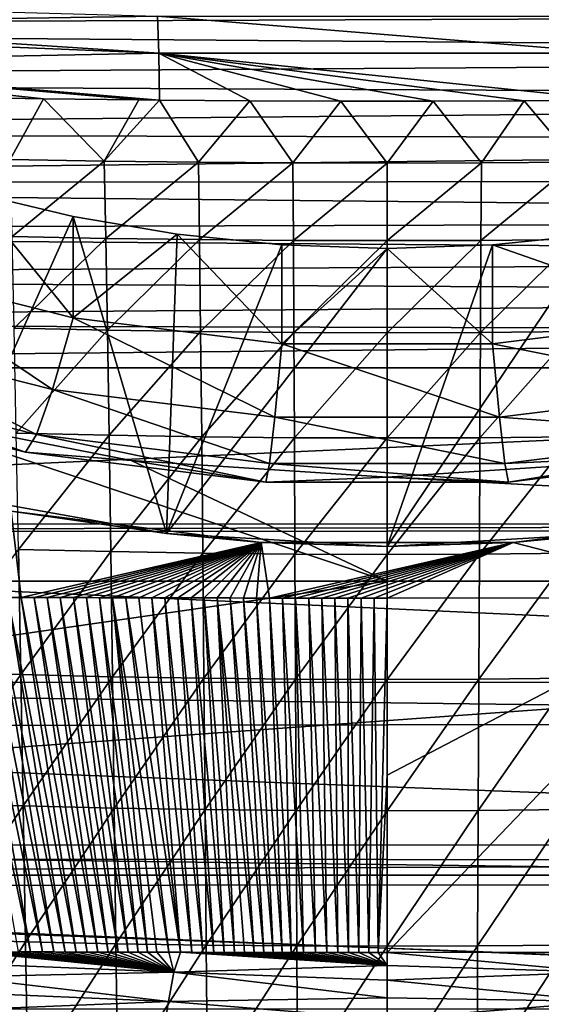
# Model space of a CAD drawing. Header units: metres. Extents: x -26 to 26, y -147 to 24.
# Tile 192 of 254: x -3.84 to 1.61, y -47.64 to -37.35. Entities that reach past the tile are written whole.
import ezdxf

# ---------------------------------------------------------------- set-up
doc = ezdxf.new("R2010")
doc.units = ezdxf.units.M
doc.layers.add('solid_12_411_052_XXX', color=7, linetype='CONTINUOUS')

msp = doc.modelspace()

# ---------------------------------------------------------------- linework, layer by layer
at = {"layer": 'solid_12_411_052_XXX'}
for points in [[(-19.415257, -37.422581, 161.644058), (19.440142, -37.272785, 161.644043), (-19.502556, -36.85463, 161.644012)], [(-2.399171, -37.310936, 87.735931), (-7.168534, -37.384071, 88.335732), (-7.190307, -37.179638, 87.481567)], [(-19.415257, -37.422581, 161.644058), (19.360268, -37.729755, 161.644089), (19.440142, -37.272785, 161.644043)], [(-2.399171, -37.310936, 87.735931), (-2.387658, -37.698933, 89.081497), (-7.168534, -37.384071, 88.335732)], [(-2.399171, -37.310936, 87.735931), (2.394748, -37.310658, 87.736107), (2.382989, -37.699032, 89.081581)], [(-2.399171, -37.310936, 87.735931), (2.382989, -37.699032, 89.081581), (-2.387658, -37.698933, 89.081497)], [(-19.310017, -37.984882, 161.644119), (19.360268, -37.729755, 161.644089), (-19.415257, -37.422581, 161.644058)], [(-2.387658, -37.698933, 89.081497), (-7.156996, -37.505478, 88.784225), (-7.168534, -37.384071, 88.335732)], [(-2.387658, -37.698933, 89.081497), (-7.132747, -37.79443, 89.714516), (-7.156996, -37.505478, 88.784225)], [(-19.310017, -37.984882, 161.644119), (19.269453, -38.177261, 161.644135), (19.360268, -37.729755, 161.644089)], [(-2.387658, -37.698933, 89.081497), (-2.379555, -38.190155, 90.394859), (-7.132747, -37.79443, 89.714516)], [(-2.387658, -37.698933, 89.081497), (2.382989, -37.699032, 89.081581), (2.374953, -38.1903, 90.395027)], [(1.430491, -38.197315, 90.382942), (-2.387658, -37.698933, 89.081497), (2.374953, -38.1903, 90.395027)], [(-1.434962, -38.197227, 90.382835), (-2.379555, -38.190155, 90.394859), (-2.387658, -37.698933, 89.081497)], [(-0.483115, -38.200844, 90.376839), (-1.434962, -38.197227, 90.382835), (-2.387658, -37.698933, 89.081497)], [(0.478789, -38.200871, 90.376877), (-0.483115, -38.200844, 90.376839), (-2.387658, -37.698933, 89.081497)], [(1.430491, -38.197315, 90.382942), (0.478789, -38.200871, 90.376877), (-2.387658, -37.698933, 89.081497)], [(-3.590986, -38.175964, 90.419312), (-4.556011, -38.160603, 90.44603), (-7.132747, -37.79443, 89.714516)], [(-2.59356, -38.188068, 90.398438), (-3.590986, -38.175964, 90.419312), (-7.132747, -37.79443, 89.714516)], [(-2.379555, -38.190155, 90.394859), (-2.59356, -38.188068, 90.398438), (-7.132747, -37.79443, 89.714516)], [(-19.187983, -38.53257, 161.644165), (19.269453, -38.177261, 161.644135), (-19.310017, -37.984882, 161.644119)], [(-19.187983, -38.53257, 161.644165), (19.168289, -38.613235, 161.644165), (19.269453, -38.177261, 161.644135)], [(-3.941227, -38.811806, 91.770256), (-4.556011, -38.160603, 90.44603), (-3.590986, -38.175964, 90.419312)], [(-2.955745, -38.827938, 91.741959), (-3.941227, -38.811806, 91.770256), (-3.590986, -38.175964, 90.419312)], [(-2.955745, -38.827938, 91.741959), (-3.590986, -38.175964, 90.419312), (-2.59356, -38.188068, 90.398438)], [(-2.955745, -38.827938, 91.741959), (-2.59356, -38.188068, 90.398438), (-2.379555, -38.190155, 90.394859)], [(-1.970873, -38.83947, 91.721924), (-2.955745, -38.827938, 91.741959), (-2.379555, -38.190155, 90.394859)], [(-1.970873, -38.83947, 91.721924), (-2.379555, -38.190155, 90.394859), (-1.434962, -38.197227, 90.382835)], [(1.970911, -38.839581, 91.722145), (1.430491, -38.197315, 90.382942), (2.374953, -38.1903, 90.395027)], [(-0.985434, -38.846413, 91.710075), (-1.970873, -38.83947, 91.721924), (-1.434962, -38.197227, 90.382835)], [(-0.985434, -38.846413, 91.710075), (-1.434962, -38.197227, 90.382835), (-0.483115, -38.200844, 90.376839)], [(0.00003, -38.848763, 91.706207), (-0.985434, -38.846413, 91.710075), (-0.483115, -38.200844, 90.376839)], [(0.00003, -38.848763, 91.706207), (-0.483115, -38.200844, 90.376839), (0.478789, -38.200871, 90.376877)], [(0.985495, -38.846466, 91.71019), (0.00003, -38.848763, 91.706207), (0.478789, -38.200871, 90.376877)], [(0.985495, -38.846466, 91.71019), (0.478789, -38.200871, 90.376877), (1.430491, -38.197315, 90.382942)], [(1.970911, -38.839581, 91.722145), (0.985495, -38.846466, 91.71019), (1.430491, -38.197315, 90.382942)], [(-19.052208, -39.054756, 161.644211), (19.168289, -38.613235, 161.644165), (-19.187983, -38.53257, 161.644165)], [(-19.052208, -39.054756, 161.644211), (19.057989, -39.034122, 161.644211), (19.168289, -38.613235, 161.644165)], [(-3.919626, -39.616928, 93.061241), (-3.941227, -38.811806, 91.770256), (-2.955745, -38.827938, 91.741959)], [(-3.919626, -39.616928, 93.061241), (-2.955745, -38.827938, 91.741959), (-2.939597, -39.635529, 93.027771)], [(-2.939597, -39.635529, 93.027771), (-2.955745, -38.827938, 91.741959), (-1.970873, -38.83947, 91.721924)], [(-2.939597, -39.635529, 93.027771), (-1.970873, -38.83947, 91.721924), (-1.960111, -39.648815, 93.004059)], [(-1.960111, -39.648815, 93.004059), (-1.970873, -38.83947, 91.721924), (-0.985434, -38.846413, 91.710075)], [(-1.960111, -39.648815, 93.004059), (-0.985434, -38.846413, 91.710075), (-0.980058, -39.656799, 92.990005)], [(-0.980058, -39.656799, 92.990005), (-0.985434, -38.846413, 91.710075), (0.00003, -38.848763, 91.706207)], [(-0.980058, -39.656799, 92.990005), (0.00003, -38.848763, 91.706207), (0.000029, -39.659477, 92.985367)], [(0.000029, -39.659477, 92.985367), (0.00003, -38.848763, 91.706207), (0.985495, -38.846466, 91.71019)], [(0.000029, -39.659477, 92.985367), (0.985495, -38.846466, 91.71019), (0.980118, -39.656799, 92.989998)], [(0.980118, -39.656799, 92.989998), (0.985495, -38.846466, 91.71019), (1.970911, -38.839581, 91.722145)], [(0.980118, -39.656799, 92.989998), (1.970911, -38.839581, 91.722145), (1.960148, -39.648819, 93.004036)], [(-19.052208, -39.054756, 161.644211), (18.938684, -39.442516, 161.644241), (19.057989, -39.034122, 161.644211)], [(-18.90332, -39.555733, 161.644257), (18.938684, -39.442516, 161.644241), (-19.052208, -39.054756, 161.644211)], [(-3.282631, -40.467419, 131.857925), (-4.350212, -39.151043, 134.079376), (-5.4135, -39.928616, 131.952927)], [(-4.350212, -39.151043, 134.079376), (-3.280498, -39.407764, 134.034119), (-4.580814, -42.313786, 133.521729)], [(-3.282631, -40.467419, 131.857925), (-3.280498, -39.407764, 134.034119), (-4.350212, -39.151043, 134.079376)], [(-3.280498, -39.407764, 134.034119), (-2.306967, -42.720871, 133.449936), (-4.580814, -42.313786, 133.521729)], [(-3.282631, -40.467419, 131.857925), (-2.195562, -39.591984, 134.001633), (-3.280498, -39.407764, 134.034119)], [(-3.280498, -39.407764, 134.034119), (-2.195562, -39.591984, 134.001633), (-2.306967, -42.720871, 133.449936)], [(-18.90332, -39.555733, 161.644257), (18.810289, -39.839825, 161.644287), (18.938684, -39.442516, 161.644241)], [(-18.740383, -40.041409, 161.644302), (18.810289, -39.839825, 161.644287), (-18.90332, -39.555733, 161.644257)], [(-3.919626, -39.616928, 93.061241), (-2.939597, -39.635529, 93.027771), (-3.897685, -40.574482, 94.242371)], [(-1.099993, -40.73896, 131.810043), (-2.195562, -39.591984, 134.001633), (-3.282631, -40.467419, 131.857925)], [(-2.195562, -39.591984, 134.001633), (-1.100324, -39.702869, 133.982086), (-2.306967, -42.720871, 133.449936)], [(-1.099993, -40.73896, 131.810043), (-1.100324, -39.702869, 133.982086), (-2.195562, -39.591984, 134.001633)], [(2.195562, -39.591984, 134.001633), (2.306967, -42.720871, 133.449936), (0, -42.857216, 133.425903)], [(1.100324, -39.702869, 133.982086), (2.195562, -39.591984, 134.001633), (0, -42.857216, 133.425903)], [(3.282631, -40.467419, 131.857925), (2.195562, -39.591984, 134.001633), (1.100324, -39.702869, 133.982086)], [(-2.939597, -39.635529, 93.027771), (-2.923193, -40.595123, 94.203873), (-3.897685, -40.574482, 94.242371)], [(-2.939597, -39.635529, 93.027771), (-1.960111, -39.648815, 93.004059), (-2.923193, -40.595123, 94.203873)], [(-1.960111, -39.648815, 93.004059), (-1.94918, -40.609867, 94.176598), (-2.923193, -40.595123, 94.203873)], [(-1.100324, -39.702869, 133.982086), (0, -39.739883, 133.975555), (-2.306967, -42.720871, 133.449936)], [(-1.960111, -39.648815, 93.004059), (-0.980058, -39.656799, 92.990005), (-1.94918, -40.609867, 94.176598)], [(-0.980058, -39.656799, 92.990005), (-0.974598, -40.618725, 94.160439), (-1.94918, -40.609867, 94.176598)], [(-1.099993, -40.73896, 131.810043), (0, -39.739883, 133.975555), (-1.100324, -39.702869, 133.982086)], [(-0.980058, -39.656799, 92.990005), (0.000029, -39.659477, 92.985367), (-0.974598, -40.618725, 94.160439)], [(0.000029, -39.659477, 92.985367), (0.000028, -40.621693, 94.155106), (-0.974598, -40.618725, 94.160439)], [(0, -39.739883, 133.975555), (1.100324, -39.702869, 133.982086), (0, -42.857216, 133.425903)], [(1.099993, -40.73896, 131.810043), (1.100324, -39.702869, 133.982086), (0, -39.739883, 133.975555)], [(0.980118, -39.656799, 92.989998), (0.974656, -40.618725, 94.160439), (0.000028, -40.621693, 94.155106)], [(0.000029, -39.659477, 92.985367), (0.980118, -39.656799, 92.989998), (0.000028, -40.621693, 94.155106)], [(1.960148, -39.648819, 93.004036), (1.949216, -40.609867, 94.176598), (0.974656, -40.618725, 94.160439)], [(0.980118, -39.656799, 92.989998), (1.960148, -39.648819, 93.004036), (0.974656, -40.618725, 94.160439)], [(3.282631, -40.467419, 131.857925), (1.100324, -39.702869, 133.982086), (1.099993, -40.73896, 131.810043)], [(-18.740383, -40.041409, 161.644302), (18.672497, -40.228531, 161.644318), (18.810289, -39.839825, 161.644287)], [(0, -39.739883, 133.975555), (0, -42.857216, 133.425903), (-2.306967, -42.720871, 133.449936)], [(1.099993, -40.73896, 131.810043), (0, -39.739883, 133.975555), (-1.099993, -40.73896, 131.810043)], [(-5.4135, -39.928616, 131.952927), (-5.769911, -40.64056, 129.673599), (-3.498751, -41.214836, 129.572342)], [(-3.282631, -40.467419, 131.857925), (-5.4135, -39.928616, 131.952927), (-3.498751, -41.214836, 129.572342)], [(-18.561792, -40.51759, 161.644348), (18.672497, -40.228531, 161.644318), (-18.740383, -40.041409, 161.644302)], [(-18.561792, -40.51759, 161.644348), (18.52442, -40.611362, 161.644348), (18.672497, -40.228531, 161.644318)], [(-18.561792, -40.51759, 161.644348), (-18.365831, -40.989014, 161.644394), (18.52442, -40.611362, 161.644348)], [(-3.282631, -40.467419, 131.857925), (-3.498751, -41.214836, 129.572342), (-1.172414, -41.504257, 129.521317)], [(-1.099993, -40.73896, 131.810043), (-3.282631, -40.467419, 131.857925), (-1.172414, -41.504257, 129.521317)], [(3.282631, -40.467419, 131.857925), (1.099993, -40.73896, 131.810043), (3.498751, -41.214836, 129.572342)], [(-18.365831, -40.989014, 161.644394), (18.36586, -40.989014, 161.644394), (18.52442, -40.611362, 161.644348)], [(-5.769911, -40.64056, 129.673599), (-6.044744, -41.083805, 127.316231), (-3.665404, -41.685432, 127.210144)], [(-3.498751, -41.214836, 129.572342), (-5.769911, -40.64056, 129.673599), (-3.665404, -41.685432, 127.210144)], [(-3.897685, -40.574482, 94.242371), (-2.923193, -40.595123, 94.203873), (-3.875288, -41.672249, 95.291306)], [(-2.923193, -40.595123, 94.203873), (-2.906447, -41.694271, 95.248055), (-3.875288, -41.672249, 95.291306)], [(-2.923193, -40.595123, 94.203873), (-1.94918, -40.609867, 94.176598), (-2.906447, -41.694271, 95.248055)], [(-1.94918, -40.609867, 94.176598), (-1.93802, -41.709995, 95.217415), (-2.906447, -41.694271, 95.248055)], [(-1.94918, -40.609867, 94.176598), (-0.974598, -40.618725, 94.160439), (-1.93802, -41.709995, 95.217415)], [(-0.974598, -40.618725, 94.160439), (-0.969023, -41.71944, 95.199265), (-1.93802, -41.709995, 95.217415)], [(-0.974598, -40.618725, 94.160439), (0.000028, -40.621693, 94.155106), (-0.969023, -41.71944, 95.199265)], [(0.000028, -40.621693, 94.155106), (0.000028, -41.722599, 95.193275), (-0.969023, -41.71944, 95.199265)], [(0.974656, -40.618725, 94.160439), (0.96908, -41.719433, 95.199249), (0.000028, -41.722599, 95.193275)], [(0.000028, -40.621693, 94.155106), (0.974656, -40.618725, 94.160439), (0.000028, -41.722599, 95.193275)], [(1.949216, -40.609867, 94.176598), (1.938056, -41.70998, 95.217392), (0.96908, -41.719433, 95.199249)], [(0.974656, -40.618725, 94.160439), (1.949216, -40.609867, 94.176598), (0.96908, -41.719433, 95.199249)], [(-1.099993, -40.73896, 131.810043), (-1.172414, -41.504257, 129.521317), (1.172414, -41.504257, 129.521317)], [(1.099993, -40.73896, 131.810043), (-1.099993, -40.73896, 131.810043), (1.172414, -41.504257, 129.521317)], [(1.099993, -40.73896, 131.810043), (1.172414, -41.504257, 129.521317), (3.498751, -41.214836, 129.572342)], [(-17.562952, -42.620586, 161.644531), (18.36586, -40.989014, 161.644394), (-18.365831, -40.989014, 161.644394)], [(17.56152, -42.623398, 161.644531), (18.36586, -40.989014, 161.644394), (-17.562952, -42.620586, 161.644531)], [(-6.044744, -41.083805, 127.316231), (-6.233995, -41.251881, 124.915154), (-3.780162, -41.872349, 124.805756)], [(-3.665404, -41.685432, 127.210144), (-6.044744, -41.083805, 127.316231), (-3.780162, -41.872349, 124.805756)], [(-5.30579, -41.44278, 122.454842), (-3.780162, -41.872349, 124.805756), (-6.233995, -41.251881, 124.915154)], [(-3.498751, -41.214836, 129.572342), (-3.665404, -41.685432, 127.210144), (-1.228258, -41.98864, 127.156685)], [(-1.172414, -41.504257, 129.521317), (-3.498751, -41.214836, 129.572342), (-1.228258, -41.98864, 127.156685)], [(3.498751, -41.214836, 129.572342), (1.172414, -41.504257, 129.521317), (3.665404, -41.685432, 127.210144)], [(-20.212328, -43.218983, 122.141663), (-0.000031, -43.21899, 122.141663), (-5.30579, -41.44278, 122.454842)], [(-5.30579, -41.44278, 122.454842), (-2.675766, -41.957977, 122.364006), (-3.780162, -41.872349, 124.805756)], [(-0.000031, -43.21899, 122.141663), (-2.675766, -41.957977, 122.364006), (-5.30579, -41.44278, 122.454842)], [(-1.172414, -41.504257, 129.521317), (-1.228258, -41.98864, 127.156685), (1.228258, -41.98864, 127.156685)], [(1.172414, -41.504257, 129.521317), (-1.172414, -41.504257, 129.521317), (1.228258, -41.98864, 127.156685)], [(1.172414, -41.504257, 129.521317), (1.228258, -41.98864, 127.156685), (3.665404, -41.685432, 127.210144)], [(-3.875288, -41.672249, 95.291306), (-2.906447, -41.694271, 95.248055), (-3.852327, -42.88839, 96.200317)], [(-3.665404, -41.685432, 127.210144), (-3.780162, -41.872349, 124.805756), (-1.266713, -42.185047, 124.750618)], [(-1.228258, -41.98864, 127.156685), (-3.665404, -41.685432, 127.210144), (-1.266713, -42.185047, 124.750618)], [(3.665404, -41.685432, 127.210144), (1.228258, -41.98864, 127.156685), (3.780162, -41.872349, 124.805756)], [(-2.906447, -41.694271, 95.248055), (-2.889278, -42.911053, 96.152901), (-3.852327, -42.88839, 96.200317)], [(-2.906447, -41.694271, 95.248055), (-1.93802, -41.709995, 95.217415), (-2.889278, -42.911053, 96.152901)], [(-1.93802, -41.709995, 95.217415), (-1.926578, -42.927242, 96.119316), (-2.889278, -42.911053, 96.152901)], [(-1.93802, -41.709995, 95.217415), (-0.969023, -41.71944, 95.199265), (-1.926578, -42.927242, 96.119316)], [(-0.969023, -41.71944, 95.199265), (-0.963308, -42.936966, 96.099426), (-1.926578, -42.927242, 96.119316)], [(-0.969023, -41.71944, 95.199265), (0.000028, -41.722599, 95.193275), (-0.963308, -42.936966, 96.099426)], [(0.000028, -41.722599, 95.193275), (0.000027, -42.940224, 96.092865), (-0.963308, -42.936966, 96.099426)], [(0.96908, -41.719433, 95.199249), (0.963363, -42.936981, 96.099419), (0.000027, -42.940224, 96.092865)], [(0.000028, -41.722599, 95.193275), (0.96908, -41.719433, 95.199249), (0.000027, -42.940224, 96.092865)], [(1.938056, -41.70998, 95.217392), (1.926613, -42.927273, 96.119308), (0.963363, -42.936981, 96.099419)], [(0.96908, -41.719433, 95.199249), (1.938056, -41.70998, 95.217392), (0.963363, -42.936981, 96.099419)], [(-2.675766, -41.957977, 122.364006), (-1.266713, -42.185047, 124.750618), (-3.780162, -41.872349, 124.805756)], [(1.228258, -41.98864, 127.156685), (1.266713, -42.185047, 124.750618), (3.780162, -41.872349, 124.805756)], [(2.675766, -41.957977, 122.364006), (3.780162, -41.872349, 124.805756), (1.266713, -42.185047, 124.750618)], [(-2.675766, -41.957977, 122.364006), (0, -42.130692, 122.333549), (-1.266713, -42.185047, 124.750618)], [(-0.000031, -43.21899, 122.141663), (0, -42.130692, 122.333549), (-2.675766, -41.957977, 122.364006)], [(-1.228258, -41.98864, 127.156685), (-1.266713, -42.185047, 124.750618), (1.266713, -42.185047, 124.750618)], [(1.228258, -41.98864, 127.156685), (-1.228258, -41.98864, 127.156685), (1.266713, -42.185047, 124.750618)], [(0, -42.130692, 122.333549), (2.675766, -41.957977, 122.364006), (1.266713, -42.185047, 124.750618)], [(20.212252, -43.218983, 122.141663), (2.675766, -41.957977, 122.364006), (0, -42.130692, 122.333549)], [(0, -42.130692, 122.333549), (1.266713, -42.185047, 124.750618), (-1.266713, -42.185047, 124.750618)], [(-0.000031, -43.21899, 122.141663), (20.212252, -43.218983, 122.141663), (0, -42.130692, 122.333549)], [(-3.930448, -42.486408, 125.367882), (-4.580814, -42.313786, 133.521729), (-2.306967, -42.720871, 133.449936)], [(-3.825762, -43.389786, 125.208595), (-3.962396, -43.389267, 125.208687), (-3.930448, -42.486408, 125.367882)], [(-1.317243, -42.815945, 125.309776), (-3.930448, -42.486408, 125.367882), (-2.306967, -42.720871, 133.449936)], [(-3.825762, -43.389786, 125.208595), (-3.930448, -42.486408, 125.367882), (-1.317243, -42.815945, 125.309776)], [(3.930444, -42.486408, 125.367882), (1.317239, -42.815945, 125.309776), (2.306967, -42.720871, 133.449936)], [(3.552526, -43.390766, 125.20842), (1.317239, -42.815945, 125.309776), (3.930444, -42.486408, 125.367882)], [(17.56152, -42.623398, 161.644531), (-17.562952, -42.620586, 161.644531), (-17.520233, -42.701477, 161.644547)], [(17.525341, -42.691914, 161.644547), (17.56152, -42.623398, 161.644531), (-17.520233, -42.701477, 161.644547)], [(17.525341, -42.691914, 161.644547), (-17.520233, -42.701477, 161.644547), (16.703724, -44.274788, 161.644684)], [(16.703724, -44.274788, 161.644684), (-17.520233, -42.701477, 161.644547), (-16.700832, -44.280781, 161.644684)], [(-1.317243, -42.815945, 125.309776), (-2.306967, -42.720871, 133.449936), (0, -42.857216, 133.425903)], [(1.317239, -42.815945, 125.309776), (0, -42.857216, 133.425903), (2.306967, -42.720871, 133.449936)], [(-3.689127, -43.390285, 125.208504), (-3.825762, -43.389786, 125.208595), (-1.317243, -42.815945, 125.309776)], [(-3.552493, -43.390766, 125.20842), (-3.689127, -43.390285, 125.208504), (-1.317243, -42.815945, 125.309776)], [(-3.415858, -43.391232, 125.208336), (-3.552493, -43.390766, 125.20842), (-1.317243, -42.815945, 125.309776)], [(-3.279223, -43.391678, 125.20826), (-3.415858, -43.391232, 125.208336), (-1.317243, -42.815945, 125.309776)], [(-3.142588, -43.392105, 125.208183), (-3.279223, -43.391678, 125.20826), (-1.317243, -42.815945, 125.309776)], [(-3.005954, -43.392513, 125.208115), (-3.142588, -43.392105, 125.208183), (-1.317243, -42.815945, 125.309776)], [(-2.869319, -43.392906, 125.208046), (-3.005954, -43.392513, 125.208115), (-1.317243, -42.815945, 125.309776)], [(-2.732684, -43.39328, 125.207977), (-2.869319, -43.392906, 125.208046), (-1.317243, -42.815945, 125.309776)], [(-2.596049, -43.393635, 125.207916), (-2.732684, -43.39328, 125.207977), (-1.317243, -42.815945, 125.309776)], [(-2.459414, -43.39397, 125.207855), (-2.596049, -43.393635, 125.207916), (-1.317243, -42.815945, 125.309776)], [(-2.322779, -43.394287, 125.207802), (-2.459414, -43.39397, 125.207855), (-1.317243, -42.815945, 125.309776)], [(-2.186144, -43.394588, 125.207748), (-2.322779, -43.394287, 125.207802), (-1.317243, -42.815945, 125.309776)], [(-2.04951, -43.394871, 125.207695), (-2.186144, -43.394588, 125.207748), (-1.317243, -42.815945, 125.309776)], [(-1.912875, -43.395134, 125.207649), (-2.04951, -43.394871, 125.207695), (-1.317243, -42.815945, 125.309776)], [(-1.77624, -43.395382, 125.207611), (-1.912875, -43.395134, 125.207649), (-1.317243, -42.815945, 125.309776)], [(-1.639605, -43.395607, 125.207565), (-1.77624, -43.395382, 125.207611), (-1.317243, -42.815945, 125.309776)], [(-1.50297, -43.395817, 125.207535), (-1.639605, -43.395607, 125.207565), (-1.317243, -42.815945, 125.309776)], [(-1.366335, -43.396008, 125.207497), (-1.50297, -43.395817, 125.207535), (-1.317243, -42.815945, 125.309776)], [(-1.229699, -43.396179, 125.207466), (-1.366335, -43.396008, 125.207497), (-1.317243, -42.815945, 125.309776)], [(1.317239, -42.815945, 125.309776), (-1.317243, -42.815945, 125.309776), (0, -42.857216, 133.425903)], [(-1.229699, -43.396179, 125.207466), (-1.317243, -42.815945, 125.309776), (1.317239, -42.815945, 125.309776)], [(-1.093064, -43.396336, 125.207443), (-1.229699, -43.396179, 125.207466), (1.317239, -42.815945, 125.309776)], [(-0.956429, -43.396473, 125.207413), (-1.093064, -43.396336, 125.207443), (1.317239, -42.815945, 125.309776)], [(-0.819794, -43.396591, 125.207397), (-0.956429, -43.396473, 125.207413), (1.317239, -42.815945, 125.309776)], [(-0.683159, -43.39669, 125.207375), (-0.819794, -43.396591, 125.207397), (1.317239, -42.815945, 125.309776)], [(-0.546524, -43.396774, 125.207359), (-0.683159, -43.39669, 125.207375), (1.317239, -42.815945, 125.309776)], [(-0.409888, -43.396835, 125.207352), (-0.546524, -43.396774, 125.207359), (1.317239, -42.815945, 125.309776)], [(-0.273253, -43.396881, 125.207344), (-0.409888, -43.396835, 125.207352), (1.317239, -42.815945, 125.309776)], [(-0.136618, -43.396908, 125.207336), (-0.273253, -43.396881, 125.207344), (1.317239, -42.815945, 125.309776)], [(0.000018, -43.396919, 125.207336), (-0.136618, -43.396908, 125.207336), (1.317239, -42.815945, 125.309776)], [(3.552526, -43.390766, 125.20842), (0.000018, -43.396919, 125.207336), (1.317239, -42.815945, 125.309776)], [(-3.852327, -42.88839, 96.200317), (-3.828711, -44.196545, 96.973221), (-4.785136, -44.16758, 97.038757)], [(-3.852327, -42.88839, 96.200317), (-2.889278, -42.911053, 96.152901), (-3.828711, -44.196545, 96.973221)], [(-2.889278, -42.911053, 96.152901), (-2.871619, -44.219101, 96.922409), (-3.828711, -44.196545, 96.973221)], [(-2.889278, -42.911053, 96.152901), (-1.926578, -42.927242, 96.119316), (-2.871619, -44.219101, 96.922409)], [(-1.926578, -42.927242, 96.119316), (-1.914809, -44.235214, 96.886444), (-2.871619, -44.219101, 96.922409)], [(-1.926578, -42.927242, 96.119316), (-0.963308, -42.936966, 96.099426), (-1.914809, -44.235214, 96.886444)], [(1.926613, -42.927273, 96.119308), (1.914844, -44.235268, 96.886452), (0.957483, -44.244923, 96.86515)], [(0.963363, -42.936981, 96.099419), (1.926613, -42.927273, 96.119308), (0.957483, -44.244923, 96.86515)], [(-0.963308, -42.936966, 96.099426), (-0.957428, -44.244896, 96.86515), (-1.914809, -44.235214, 96.886444)], [(-0.963308, -42.936966, 96.099426), (0.000027, -42.940224, 96.092865), (-0.957428, -44.244896, 96.86515)], [(0.000027, -42.940224, 96.092865), (0.000026, -44.248142, 96.858131), (-0.957428, -44.244896, 96.86515)], [(0.963363, -42.936981, 96.099419), (0.957483, -44.244923, 96.86515), (0.000026, -44.248142, 96.858131)], [(0.000027, -42.940224, 96.092865), (0.963363, -42.936981, 96.099419), (0.000026, -44.248142, 96.858131)], [(-20.082703, -46.128014, 121.71096), (-0.000031, -43.21899, 122.141663), (-20.212328, -43.218983, 122.141663)], [(-20.082703, -46.128014, 121.71096), (20.212252, -43.218983, 122.141663), (-0.000031, -43.21899, 122.141663)], [(20.082363, -46.133907, 121.710251), (20.212252, -43.218983, 122.141663), (-20.082703, -46.128014, 121.71096)], [(-3.725675, -47.095966, 147.315186), (-4.508933, -43.387009, 125.209084), (-4.372299, -43.3876, 125.208977)], [(-3.851381, -47.095535, 147.315506), (-4.508933, -43.387009, 125.209084), (-3.725675, -47.095966, 147.315186)], [(-3.602621, -47.096382, 147.314926), (-4.372299, -43.3876, 125.208977), (-4.235665, -43.388172, 125.208878)], [(-3.725675, -47.095966, 147.315186), (-4.372299, -43.3876, 125.208977), (-3.602621, -47.096382, 147.314926)], [(-3.482067, -47.096775, 147.314682), (-4.235665, -43.388172, 125.208878), (-4.09903, -43.388729, 125.208778)], [(-3.602621, -47.096382, 147.314926), (-4.235665, -43.388172, 125.208878), (-3.482067, -47.096775, 147.314682)], [(-3.363956, -47.097141, 147.314423), (-4.09903, -43.388729, 125.208778), (-3.962396, -43.389267, 125.208687)], [(-3.482067, -47.096775, 147.314682), (-4.09903, -43.388729, 125.208778), (-3.363956, -47.097141, 147.314423)], [(-3.248398, -47.097488, 147.314163), (-3.962396, -43.389267, 125.208687), (-3.825762, -43.389786, 125.208595)], [(-3.363956, -47.097141, 147.314423), (-3.962396, -43.389267, 125.208687), (-3.248398, -47.097488, 147.314163)], [(-3.13525, -47.097813, 147.313904), (-3.825762, -43.389786, 125.208595), (-3.689127, -43.390285, 125.208504)], [(-3.248398, -47.097488, 147.314163), (-3.825762, -43.389786, 125.208595), (-3.13525, -47.097813, 147.313904)], [(-3.024358, -47.098122, 147.313675), (-3.689127, -43.390285, 125.208504), (-3.552493, -43.390766, 125.20842)], [(-3.13525, -47.097813, 147.313904), (-3.689127, -43.390285, 125.208504), (-3.024358, -47.098122, 147.313675)], [(-2.91578, -47.098412, 147.313446), (-3.552493, -43.390766, 125.20842), (-3.415858, -43.391232, 125.208336)], [(-3.024358, -47.098122, 147.313675), (-3.552493, -43.390766, 125.20842), (-2.91578, -47.098412, 147.313446)], [(-2.809524, -47.098686, 147.313232), (-3.415858, -43.391232, 125.208336), (-3.279223, -43.391678, 125.20826)], [(-2.91578, -47.098412, 147.313446), (-3.415858, -43.391232, 125.208336), (-2.809524, -47.098686, 147.313232)], [(-2.705432, -47.098942, 147.313019), (-3.279223, -43.391678, 125.20826), (-3.142588, -43.392105, 125.208183)], [(-2.809524, -47.098686, 147.313232), (-3.279223, -43.391678, 125.20826), (-2.705432, -47.098942, 147.313019)], [(-2.603385, -47.099186, 147.312836), (-3.142588, -43.392105, 125.208183), (-3.005954, -43.392513, 125.208115)], [(-2.705432, -47.098942, 147.313019), (-3.142588, -43.392105, 125.208183), (-2.603385, -47.099186, 147.312836)], [(-2.503508, -47.099419, 147.312668), (-3.005954, -43.392513, 125.208115), (-2.869319, -43.392906, 125.208046)], [(-2.603385, -47.099186, 147.312836), (-3.005954, -43.392513, 125.208115), (-2.503508, -47.099419, 147.312668)], [(-2.280999, -47.099899, 147.312317), (-2.869319, -43.392906, 125.208046), (-2.732684, -43.39328, 125.207977)], [(-2.405707, -47.099636, 147.3125), (-2.869319, -43.392906, 125.208046), (-2.280999, -47.099899, 147.312317)], [(-2.503508, -47.099419, 147.312668), (-2.869319, -43.392906, 125.208046), (-2.405707, -47.099636, 147.3125)], [(-2.159577, -47.100147, 147.312134), (-2.732684, -43.39328, 125.207977), (-2.596049, -43.393635, 125.207916)], [(-2.280999, -47.099899, 147.312317), (-2.732684, -43.39328, 125.207977), (-2.159577, -47.100147, 147.312134)], [(-2.159577, -47.100147, 147.312134), (-2.596049, -43.393635, 125.207916), (-2.459414, -43.39397, 125.207855)], [(-2.041026, -47.100372, 147.311981), (-2.459414, -43.39397, 125.207855), (-2.322779, -43.394287, 125.207802)], [(-2.041026, -47.100372, 147.311981), (-2.159577, -47.100147, 147.312134), (-2.459414, -43.39397, 125.207855)], [(-1.925389, -47.100582, 147.311844), (-2.322779, -43.394287, 125.207802), (-2.186144, -43.394588, 125.207748)], [(-2.041026, -47.100372, 147.311981), (-2.322779, -43.394287, 125.207802), (-1.925389, -47.100582, 147.311844)], [(-1.812773, -47.100777, 147.311722), (-2.186144, -43.394588, 125.207748), (-2.04951, -43.394871, 125.207695)], [(-1.925389, -47.100582, 147.311844), (-2.186144, -43.394588, 125.207748), (-1.812773, -47.100777, 147.311722)], [(-1.702997, -47.100956, 147.3116), (-2.04951, -43.394871, 125.207695), (-1.912875, -43.395134, 125.207649)], [(-1.812773, -47.100777, 147.311722), (-2.04951, -43.394871, 125.207695), (-1.702997, -47.100956, 147.3116)], [(-1.595783, -47.101116, 147.311508), (-1.912875, -43.395134, 125.207649), (-1.77624, -43.395382, 125.207611)], [(-1.702997, -47.100956, 147.3116), (-1.912875, -43.395134, 125.207649), (-1.595783, -47.101116, 147.311508)], [(-1.389217, -47.101402, 147.31134), (-1.77624, -43.395382, 125.207611), (-1.639605, -43.395607, 125.207565)], [(-1.491248, -47.101269, 147.311417), (-1.77624, -43.395382, 125.207611), (-1.389217, -47.101402, 147.31134)], [(-1.595783, -47.101116, 147.311508), (-1.77624, -43.395382, 125.207611), (-1.491248, -47.101269, 147.311417)], [(-1.28954, -47.101528, 147.311264), (-1.639605, -43.395607, 125.207565), (-1.50297, -43.395817, 125.207535)], [(-1.389217, -47.101402, 147.31134), (-1.639605, -43.395607, 125.207565), (-1.28954, -47.101528, 147.311264)], [(-1.192291, -47.101639, 147.311203), (-1.50297, -43.395817, 125.207535), (-1.366335, -43.396008, 125.207497)], [(-1.28954, -47.101528, 147.311264), (-1.50297, -43.395817, 125.207535), (-1.192291, -47.101639, 147.311203)], [(-1.097382, -47.101742, 147.311157), (-1.366335, -43.396008, 125.207497), (-1.229699, -43.396179, 125.207466)], [(-1.192291, -47.101639, 147.311203), (-1.366335, -43.396008, 125.207497), (-1.097382, -47.101742, 147.311157)], [(-1.004792, -47.101833, 147.311111), (-1.229699, -43.396179, 125.207466), (-1.093064, -43.396336, 125.207443)], [(-1.097382, -47.101742, 147.311157), (-1.229699, -43.396179, 125.207466), (-1.004792, -47.101833, 147.311111)], [(-0.875193, -47.101948, 147.31105), (-1.093064, -43.396336, 125.207443), (-0.956429, -43.396473, 125.207413)], [(-1.004792, -47.101833, 147.311111), (-1.093064, -43.396336, 125.207443), (-0.875193, -47.101948, 147.31105)], [(-0.750262, -47.102043, 147.311005), (-0.956429, -43.396473, 125.207413), (-0.819794, -43.396591, 125.207397)], [(-0.875193, -47.101948, 147.31105), (-0.956429, -43.396473, 125.207413), (-0.750262, -47.102043, 147.311005)], [(-0.629975, -47.102123, 147.310974), (-0.819794, -43.396591, 125.207397), (-0.683159, -43.39669, 125.207375)], [(-0.750262, -47.102043, 147.311005), (-0.819794, -43.396591, 125.207397), (-0.629975, -47.102123, 147.310974)], [(-0.514183, -47.102184, 147.310944), (-0.683159, -43.39669, 125.207375), (-0.546524, -43.396774, 125.207359)], [(-0.629975, -47.102123, 147.310974), (-0.683159, -43.39669, 125.207375), (-0.514183, -47.102184, 147.310944)], [(-0.402849, -47.102234, 147.310913), (-0.546524, -43.396774, 125.207359), (-0.409888, -43.396835, 125.207352)], [(-0.514183, -47.102184, 147.310944), (-0.546524, -43.396774, 125.207359), (-0.402849, -47.102234, 147.310913)], [(-0.295837, -47.102268, 147.310913), (-0.409888, -43.396835, 125.207352), (-0.273253, -43.396881, 125.207344)], [(-0.402849, -47.102234, 147.310913), (-0.409888, -43.396835, 125.207352), (-0.295837, -47.102268, 147.310913)], [(-0.295837, -47.102268, 147.310913), (-0.273253, -43.396881, 125.207344), (-0.193094, -47.102291, 147.310898)], [(-0.193094, -47.102291, 147.310898), (-0.273253, -43.396881, 125.207344), (-0.136618, -43.396908, 125.207336)], [(-0.193094, -47.102291, 147.310898), (-0.136618, -43.396908, 125.207336), (-0.094462, -47.102299, 147.310837)], [(-0.094462, -47.102299, 147.310837), (-0.136618, -43.396908, 125.207336), (0.000018, -43.396919, 125.207336)], [(0.000017, -45.248871, 136.254684), (-0.094462, -47.102299, 147.310837), (0.000018, -43.396919, 125.207336)], [(0.000017, -45.248871, 136.254684), (0.000018, -43.396919, 125.207336), (3.552526, -43.390766, 125.20842)], [(0.000017, -45.248871, 136.254684), (3.552526, -43.390766, 125.20842), (0.000021, -47.102303, 147.310867)], [(0.000021, -47.102303, 147.310867), (3.552526, -43.390766, 125.20842), (2.191808, -47.100094, 147.312241)], [(-4.785136, -44.16758, 97.038757), (-3.828711, -44.196545, 96.973221), (-4.754691, -45.541645, 97.68959)], [(-3.828711, -44.196545, 96.973221), (-3.80442, -45.569782, 97.620811), (-4.754691, -45.541645, 97.68959)], [(-3.828711, -44.196545, 96.973221), (-2.871619, -44.219101, 96.922409), (-3.80442, -45.569782, 97.620811)], [(-2.871619, -44.219101, 96.922409), (-2.853453, -45.59169, 97.567505), (-3.80442, -45.569782, 97.620811)], [(-2.871619, -44.219101, 96.922409), (-1.914809, -44.235214, 96.886444), (-2.853453, -45.59169, 97.567505)], [(-1.914809, -44.235214, 96.886444), (-1.902703, -45.607342, 97.529785), (-2.853453, -45.59169, 97.567505)], [(-1.914809, -44.235214, 96.886444), (-0.957428, -44.244896, 96.86515), (-1.902703, -45.607342, 97.529785)], [(-0.957428, -44.244896, 96.86515), (-0.95138, -45.616741, 97.507462), (-1.902703, -45.607342, 97.529785)], [(-0.957428, -44.244896, 96.86515), (0.000026, -44.248142, 96.858131), (-0.95138, -45.616741, 97.507462)], [(0.000026, -44.248142, 96.858131), (0.000026, -45.619888, 97.500114), (-0.95138, -45.616741, 97.507462)], [(0.957483, -44.244923, 96.86515), (0.951433, -45.616753, 97.507469), (0.000026, -45.619888, 97.500114)], [(0.000026, -44.248142, 96.858131), (0.957483, -44.244923, 96.86515), (0.000026, -45.619888, 97.500114)], [(1.914844, -44.235268, 96.886452), (1.902737, -45.607368, 97.529793), (0.951433, -45.616753, 97.507469)], [(0.957483, -44.244923, 96.86515), (1.914844, -44.235268, 96.886452), (0.951433, -45.616753, 97.507469)], [(16.703724, -44.274788, 161.644684), (-16.700832, -44.280781, 161.644684), (16.498487, -44.699272, 161.64473)], [(16.498487, -44.699272, 161.64473), (-16.700832, -44.280781, 161.644684), (-16.478153, -44.742348, 161.64473)], [(16.498487, -44.699272, 161.64473), (-16.478153, -44.742348, 161.64473), (15.951349, -45.977467, 161.644836)], [(15.951349, -45.977467, 161.644836), (-16.478153, -44.742348, 161.64473), (-15.950859, -45.978676, 161.644836)], [(0.000017, -45.248871, 136.254684), (0.000021, -47.102303, 147.310867), (-0.094462, -47.102299, 147.310837)], [(-4.754691, -45.541645, 97.68959), (-3.80442, -45.569782, 97.620811), (-4.72341, -46.962326, 98.230453)], [(-3.80442, -45.569782, 97.620811), (-3.779462, -46.989185, 98.159515), (-4.72341, -46.962326, 98.230453)], [(-3.80442, -45.569782, 97.620811), (-2.853453, -45.59169, 97.567505), (-3.779462, -46.989185, 98.159515)], [(-2.853453, -45.59169, 97.567505), (-2.834786, -47.010101, 98.104553), (-3.779462, -46.989185, 98.159515)], [(-2.853453, -45.59169, 97.567505), (-1.902703, -45.607342, 97.529785), (-2.834786, -47.010101, 98.104553)], [(-1.902703, -45.607342, 97.529785), (-1.890263, -47.02504, 98.065666), (-2.834786, -47.010101, 98.104553)], [(-1.902703, -45.607342, 97.529785), (-0.95138, -45.616741, 97.507462), (-1.890263, -47.02504, 98.065666)], [(-0.95138, -45.616741, 97.507462), (-0.945166, -47.034008, 98.042679), (-1.890263, -47.02504, 98.065666)], [(-0.95138, -45.616741, 97.507462), (0.000026, -45.619888, 97.500114), (-0.945166, -47.034008, 98.042679)], [(0.000026, -45.619888, 97.500114), (0.000025, -47.03701, 98.03511), (-0.945166, -47.034008, 98.042679)], [(0.951433, -45.616753, 97.507469), (0.945217, -47.034012, 98.042671), (0.000025, -47.03701, 98.03511)], [(0.000026, -45.619888, 97.500114), (0.951433, -45.616753, 97.507469), (0.000025, -47.03701, 98.03511)], [(1.902737, -45.607368, 97.529793), (1.890296, -47.025043, 98.065659), (0.945217, -47.034012, 98.042671)], [(0.951433, -45.616753, 97.507469), (1.902737, -45.607368, 97.529793), (0.945217, -47.034012, 98.042671)], [(15.951349, -45.977467, 161.644836), (-15.950859, -45.978676, 161.644836), (15.803767, -46.385319, 161.644882)], [(15.803767, -46.385319, 161.644882), (-15.950859, -45.978676, 161.644836), (-15.795384, -46.409626, 161.644882)], [(20.082363, -46.133907, 121.710251), (-20.082703, -46.128014, 121.71096), (-20.071966, -46.294846, 121.6912)], [(20.072145, -46.292648, 121.69146), (20.082363, -46.133907, 121.710251), (-20.071966, -46.294846, 121.6912)], [(19.968214, -47.815693, 121.535553), (20.072145, -46.292648, 121.69146), (-20.071966, -46.294846, 121.6912)], [(19.968214, -47.815693, 121.535553), (-20.071966, -46.294846, 121.6912), (-19.859322, -49.394337, 121.420341)], [(15.803767, -46.385319, 161.644882), (-15.795384, -46.409626, 161.644882), (15.428023, -47.692329, 161.645004)], [(15.428023, -47.692329, 161.645004), (-15.795384, -46.409626, 161.644882), (-15.427877, -47.692852, 161.645004)], [(-4.72341, -46.962326, 98.230453), (-3.779462, -46.989185, 98.159515), (-4.691328, -48.414928, 98.67807)], [(-3.779462, -46.989185, 98.159515), (-3.753861, -48.440224, 98.605858), (-4.691328, -48.414928, 98.67807)], [(-3.779462, -46.989185, 98.159515), (-2.834786, -47.010101, 98.104553), (-3.753861, -48.440224, 98.605858)], [(-2.834786, -47.010101, 98.104553), (-2.815638, -48.459915, 98.549904), (-3.753861, -48.440224, 98.605858)], [(-2.834786, -47.010101, 98.104553), (-1.890263, -47.02504, 98.065666), (-2.815638, -48.459915, 98.549904)], [(-1.890263, -47.02504, 98.065666), (-1.877501, -48.473984, 98.510353), (-2.815638, -48.459915, 98.549904)], [(-1.890263, -47.02504, 98.065666), (-0.945166, -47.034008, 98.042679), (-1.877501, -48.473984, 98.510353)], [(-0.945166, -47.034008, 98.042679), (-0.93879, -48.482426, 98.486984), (-1.877501, -48.473984, 98.510353)], [(-0.945166, -47.034008, 98.042679), (0.000025, -47.03701, 98.03511), (-0.93879, -48.482426, 98.486984)], [(0.000025, -47.03701, 98.03511), (0.000024, -48.485252, 98.479301), (-0.93879, -48.482426, 98.486984)], [(0.945217, -47.034012, 98.042671), (0.93884, -48.48243, 98.486984), (0.000024, -48.485252, 98.479301)], [(0.000025, -47.03701, 98.03511), (0.945217, -47.034012, 98.042671), (0.000024, -48.485252, 98.479301)], [(1.890296, -47.025043, 98.065659), (1.877534, -48.473988, 98.510345), (0.93884, -48.48243, 98.486984)], [(0.945217, -47.034012, 98.042671), (1.890296, -47.025043, 98.065659), (0.93884, -48.48243, 98.486984)], [(-2.230113, -47.306229, 148.37944), (-4.427711, -47.216686, 147.993622), (-4.381382, -47.092449, 147.316833)], [(-4.244821, -47.094177, 147.317078), (-2.230113, -47.306229, 148.37944), (-4.381382, -47.092449, 147.316833)], [(-4.244821, -47.094177, 147.317078), (-4.110998, -47.094646, 147.316467), (-2.230113, -47.306229, 148.37944)], [(-4.110998, -47.094646, 147.316467), (-3.979847, -47.095097, 147.315948), (-2.230113, -47.306229, 148.37944)], [(-3.979847, -47.095097, 147.315948), (-3.851381, -47.095535, 147.315506), (-2.230113, -47.306229, 148.37944)], [(-3.851381, -47.095535, 147.315506), (-3.725675, -47.095966, 147.315186), (-2.230113, -47.306229, 148.37944)], [(-3.725675, -47.095966, 147.315186), (-3.602621, -47.096382, 147.314926), (-2.230113, -47.306229, 148.37944)], [(-3.602621, -47.096382, 147.314926), (-3.482067, -47.096775, 147.314682), (-2.230113, -47.306229, 148.37944)], [(-3.482067, -47.096775, 147.314682), (-3.363956, -47.097141, 147.314423), (-2.230113, -47.306229, 148.37944)], [(-3.363956, -47.097141, 147.314423), (-3.248398, -47.097488, 147.314163), (-2.230113, -47.306229, 148.37944)], [(-3.248398, -47.097488, 147.314163), (-3.13525, -47.097813, 147.313904), (-2.230113, -47.306229, 148.37944)], [(-3.13525, -47.097813, 147.313904), (-3.024358, -47.098122, 147.313675), (-2.230113, -47.306229, 148.37944)], [(-3.024358, -47.098122, 147.313675), (-2.91578, -47.098412, 147.313446), (-2.230113, -47.306229, 148.37944)], [(-2.91578, -47.098412, 147.313446), (-2.809524, -47.098686, 147.313232), (-2.230113, -47.306229, 148.37944)], [(-2.809524, -47.098686, 147.313232), (-2.705432, -47.098942, 147.313019), (-2.230113, -47.306229, 148.37944)], [(-2.705432, -47.098942, 147.313019), (-2.603385, -47.099186, 147.312836), (-2.230113, -47.306229, 148.37944)], [(-2.603385, -47.099186, 147.312836), (-2.503508, -47.099419, 147.312668), (-2.230113, -47.306229, 148.37944)], [(-2.503508, -47.099419, 147.312668), (-2.405707, -47.099636, 147.3125), (-2.230113, -47.306229, 148.37944)], [(-2.405707, -47.099636, 147.3125), (-2.280999, -47.099899, 147.312317), (-2.230113, -47.306229, 148.37944)], [(-2.280999, -47.099899, 147.312317), (-2.159577, -47.100147, 147.312134), (-2.230113, -47.306229, 148.37944)], [(-2.159577, -47.100147, 147.312134), (0.000009, -47.236809, 148.050354), (-2.230113, -47.306229, 148.37944)], [(-2.041026, -47.100372, 147.311981), (0.000009, -47.236809, 148.050354), (-2.159577, -47.100147, 147.312134)], [(-2.041026, -47.100372, 147.311981), (-1.925389, -47.100582, 147.311844), (0.000009, -47.236809, 148.050354)], [(-1.925389, -47.100582, 147.311844), (-1.812773, -47.100777, 147.311722), (0.000009, -47.236809, 148.050354)], [(-1.812773, -47.100777, 147.311722), (-1.702997, -47.100956, 147.3116), (0.000009, -47.236809, 148.050354)], [(-1.702997, -47.100956, 147.3116), (-1.595783, -47.101116, 147.311508), (0.000009, -47.236809, 148.050354)], [(-1.595783, -47.101116, 147.311508), (-1.491248, -47.101269, 147.311417), (0.000009, -47.236809, 148.050354)], [(-1.491248, -47.101269, 147.311417), (-1.389217, -47.101402, 147.31134), (0.000009, -47.236809, 148.050354)], [(-1.389217, -47.101402, 147.31134), (-1.28954, -47.101528, 147.311264), (0.000009, -47.236809, 148.050354)], [(-1.28954, -47.101528, 147.311264), (-1.192291, -47.101639, 147.311203), (0.000009, -47.236809, 148.050354)], [(-1.192291, -47.101639, 147.311203), (-1.097382, -47.101742, 147.311157), (0.000009, -47.236809, 148.050354)], [(-1.097382, -47.101742, 147.311157), (-1.004792, -47.101833, 147.311111), (0.000009, -47.236809, 148.050354)], [(-1.004792, -47.101833, 147.311111), (-0.875193, -47.101948, 147.31105), (0.000009, -47.236809, 148.050354)], [(-0.875193, -47.101948, 147.31105), (-0.750262, -47.102043, 147.311005), (0.000009, -47.236809, 148.050354)], [(-0.750262, -47.102043, 147.311005), (-0.629975, -47.102123, 147.310974), (0.000009, -47.236809, 148.050354)], [(-0.629975, -47.102123, 147.310974), (-0.514183, -47.102184, 147.310944), (0.000009, -47.236809, 148.050354)], [(-0.514183, -47.102184, 147.310944), (-0.402849, -47.102234, 147.310913), (0.000009, -47.236809, 148.050354)], [(-0.402849, -47.102234, 147.310913), (-0.295837, -47.102268, 147.310913), (0.000009, -47.236809, 148.050354)], [(-0.295837, -47.102268, 147.310913), (-0.193094, -47.102291, 147.310898), (0.000009, -47.236809, 148.050354)], [(-0.193094, -47.102291, 147.310898), (-0.094462, -47.102299, 147.310837), (0.000009, -47.236809, 148.050354)], [(-0.094462, -47.102299, 147.310837), (0.000021, -47.102303, 147.310867), (0.000009, -47.236809, 148.050354)], [(0.000009, -47.236809, 148.050354), (0.000021, -47.102303, 147.310867), (2.230143, -47.306229, 148.379425)], [(0.000021, -47.102303, 147.310867), (2.191808, -47.100094, 147.312241), (2.230143, -47.306229, 148.379425)], [(-2.230113, -47.306229, 148.37944), (-4.477898, -47.35532, 148.602432), (-4.427711, -47.216686, 147.993622)], [(-2.230113, -47.306229, 148.37944), (0.000009, -47.236809, 148.050354), (0.000009, -47.38987, 148.712616)], [(0.000009, -47.38987, 148.712616), (0.000009, -47.236809, 148.050354), (2.230143, -47.306229, 148.379425)], [(-2.28547, -47.614929, 149.421738), (-4.535559, -47.517509, 149.160263), (-4.477898, -47.35532, 148.602432)], [(-2.230113, -47.306229, 148.37944), (-2.28547, -47.614929, 149.421738), (-4.477898, -47.35532, 148.602432)], [(-2.230113, -47.306229, 148.37944), (0.00001, -47.575397, 149.316116), (-2.28547, -47.614929, 149.421738)], [(-2.230113, -47.306229, 148.37944), (0.000009, -47.38987, 148.712616), (0.00001, -47.575397, 149.316116)], [(0.000009, -47.38987, 148.712616), (2.230143, -47.306229, 148.379425), (2.2855, -47.614925, 149.421722)], [(0.00001, -47.575397, 149.316116), (0.000009, -47.38987, 148.712616), (2.2855, -47.614925, 149.421722)], [(-2.28547, -47.614929, 149.421738), (-4.603409, -47.710484, 149.684418), (-4.535559, -47.517509, 149.160263)], [(-2.28547, -47.614929, 149.421738), (-2.362377, -48.063484, 150.412857), (-4.603409, -47.710484, 149.684418)], [(-2.28547, -47.614929, 149.421738), (0.00001, -47.800613, 149.880173), (-2.362377, -48.063484, 150.412857)], [(-2.28547, -47.614929, 149.421738), (0.00001, -47.575397, 149.316116), (0.00001, -47.800613, 149.880173)], [(0.00001, -47.800613, 149.880173), (0.00001, -47.575397, 149.316116), (2.2855, -47.614925, 149.421722)], [(0.00001, -47.800613, 149.880173), (2.2855, -47.614925, 149.421722), (2.362406, -48.063477, 150.412857)]]:
    msp.add_3dface(points, dxfattribs=at)

doc.saveas('drawing.dxf')
